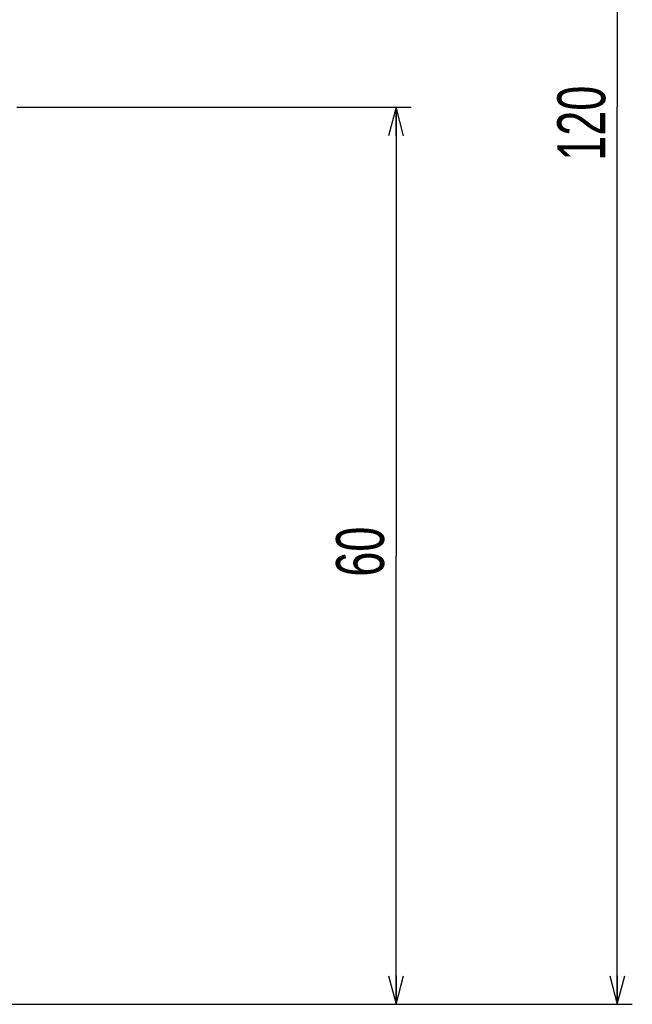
# Model space of a CAD drawing. Extents: x 0 to 241, y 0 to 171.
# Tile 23 of 27: x 201 to 241, y 14 to 80. Entities that reach past the tile are written whole.
import ezdxf

# ---------------------------------------------------------------- set-up
doc = ezdxf.new("R2010")
doc.units = 0
doc.header["$LTSCALE"] = 13.2748
doc.header["$MEASUREMENT"] = 0
doc.layers.get('0').update_dxf_attribs({"linetype": 'CONTINUOUS'})
doc.styles.add('TEXTSTYLE_2', font='txt', dxfattribs={"width": 0.7})
doc.dimstyles.new('DIMSTYLE_1', dxfattribs={"dimtxt": 3.2, "dimasz": 1.9, "dimexe": 1, "dimexo": 0.5, "dimgap": 0.8, "dimtad": 1, "dimdec": 3, "dimtxsty": 'TEXTSTYLE_2', "dimblk": 'OPEN', "dimblk1": 'OPEN', "dimblk2": 'OPEN', "dimcen": 0.09, "dimadec": 3, "dimazin": 2, "dimtp": 0.001969, "dimtm": 0.001969, "dimtfac": 1, "dimtdec": 3, "dimtofl": 0, "dimtmove": 0, "dimatfit": 3, "dimtolj": 1})

# ---------------------------------------------------------------- blocks, each defined once
blk = doc.blocks.new('_OPEN')
at = {"color": 0, "linetype": 'BYBLOCK'}
for p, q in [((0, 0), (-1, 0.263)), ((-1, -0.263), (0, 0)), ((-1, 0), (0, 0))]:
    blk.add_line(p, q, dxfattribs=at)
blk = doc.blocks.new('*D0')
at = {"color": 2, "linetype": 'CONTINUOUS'}
for p, q in [((197.155, 133.859), (239.56, 133.859)), ((239.56, 133.859), (241.36, 133.859)), ((240.36, 133.859), (240.36, 74.108)), ((240.36, 14.357), (240.36, 74.108)), ((197.155, 14.357), (239.56, 14.357)), ((239.56, 14.357), (241.36, 14.357))]:
    blk.add_line(p, q, dxfattribs=at)
at = {"color": 2, "linetype": 'CONTINUOUS', "xscale": 1.9, "yscale": 1.9, "zscale": 1.9}
for p, rotation in [((240.36, 133.859), 90), ((240.36, 14.357), 270)]:
    blk.add_blockref('_OPEN', p, dxfattribs=dict(at, rotation=rotation))
at = {"color": 2, "linetype": 'CONTINUOUS', "insert": (236.36, 73.051), "char_height": 3.2, "width": 6.72, "attachment_point": 2, "rotation": 90, "style": 'TEXTSTYLE_2'}
blk.add_mtext('120', dxfattribs=at)
blk = doc.blocks.new('*D5')
at = {"color": 2, "linetype": 'CONTINUOUS'}
for p, q in [((200.321, 74.108), (224.809, 74.108)), ((224.809, 74.108), (226.609, 74.108)), ((225.609, 74.108), (225.609, 44.233)), ((225.609, 14.357), (225.609, 44.233)), ((197.155, 14.357), (224.809, 14.357)), ((224.809, 14.357), (226.609, 14.357))]:
    blk.add_line(p, q, dxfattribs=at)
at = {"color": 2, "linetype": 'CONTINUOUS', "xscale": 1.9, "yscale": 1.9, "zscale": 1.9}
for p, rotation in [((225.609, 74.108), 90), ((225.609, 14.357), 270)]:
    blk.add_blockref('_OPEN', p, dxfattribs=dict(at, rotation=rotation))
at = {"color": 2, "linetype": 'CONTINUOUS', "insert": (221.609, 44.509), "char_height": 3.2, "width": 4.48, "attachment_point": 2, "rotation": 90, "style": 'TEXTSTYLE_2'}
blk.add_mtext('60', dxfattribs=at)

msp = doc.modelspace()

# ---------------------------------------------------------------- dimensions: what is measured, and where the dimension line sits
at = {"color": 2, "linetype": 'CONTINUOUS'}
for base, p2, text, picture, middle in [((240.36, 133.8589), (196.6552, 133.8589), '120', '*D0', (240.36, 73.1908)), ((225.6085, 74.1082), (199.8212, 74.1082), '60', '*D5', (225.6085, 44.5093))]:
    dim = msp.add_linear_dim(base=base, p1=(196.6552, 14.3571), p2=p2, angle=90, text=text, dimstyle='DIMSTYLE_1', dxfattribs=at)
    dim.commit()
    dim.dimension.update_dxf_attribs({"geometry": picture, "text_midpoint": middle, "dimtype": 160})

doc.saveas('drawing.dxf')
